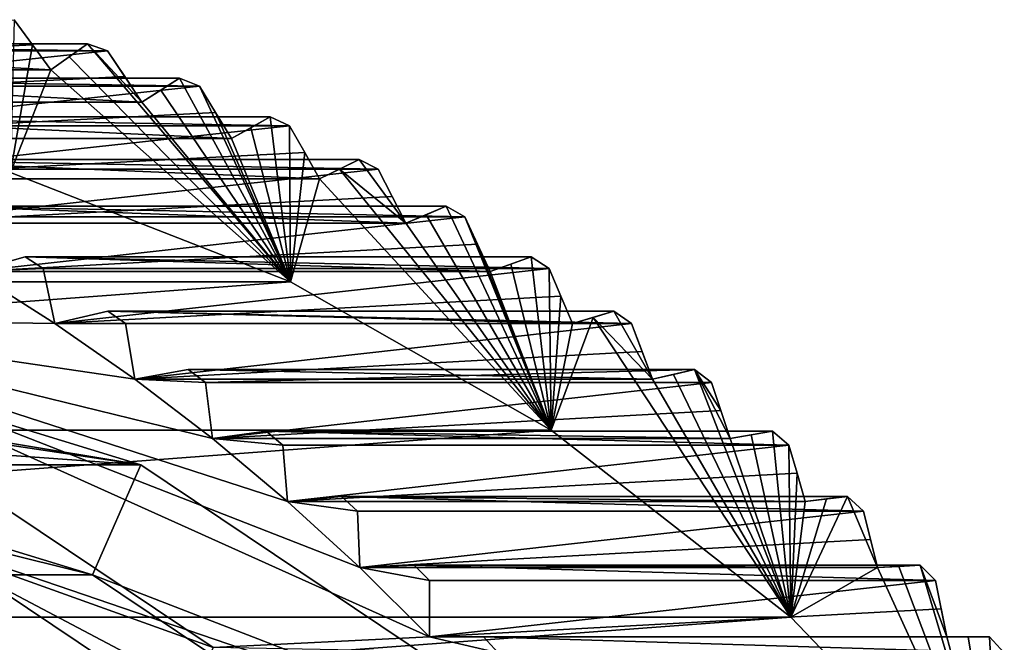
# Model space of a CAD drawing. Header units: millimetres. Extents: x -682 to 137, y -14 to 967.
# Tile 75 of 256: x -592 to -586, y 10 to 14. Entities that reach past the tile are written whole.
import ezdxf

# ---------------------------------------------------------------- set-up
doc = ezdxf.new("R2010")
doc.units = ezdxf.units.MM
doc.header["$LTSCALE"] = 65.185185
for name, color, linetype in [('4121', 7, 'CONTINUOUS'), ('4122', 7, 'CONTINUOUS'), ('4124', 7, 'CONTINUOUS'), ('4126', 7, 'CONTINUOUS'), ('4130', 7, 'CONTINUOUS'), ('4131', 7, 'CONTINUOUS'), ('4137', 7, 'CONTINUOUS'), ('4141', 7, 'CONTINUOUS'), ('4143', 7, 'CONTINUOUS'), ('4230', 7, 'CONTINUOUS'), ('4231', 7, 'CONTINUOUS'), ('4232', 7, 'CONTINUOUS'), ('4233', 7, 'CONTINUOUS'), ('4234', 7, 'CONTINUOUS'), ('4235', 7, 'CONTINUOUS'), ('4236', 7, 'CONTINUOUS'), ('4237', 7, 'CONTINUOUS'), ('4238', 7, 'CONTINUOUS'), ('4239', 7, 'CONTINUOUS'), ('4240', 7, 'CONTINUOUS'), ('4241', 7, 'CONTINUOUS'), ('4242', 7, 'CONTINUOUS'), ('4243', 7, 'CONTINUOUS'), ('4244', 7, 'CONTINUOUS'), ('4245', 7, 'CONTINUOUS'), ('4246', 7, 'CONTINUOUS'), ('4247', 7, 'CONTINUOUS'), ('4248', 7, 'CONTINUOUS'), ('4249', 7, 'CONTINUOUS'), ('4250', 7, 'CONTINUOUS'), ('4251', 7, 'CONTINUOUS'), ('4252', 7, 'CONTINUOUS'), ('4253', 7, 'CONTINUOUS')]:
    doc.layers.add(name, color=color, linetype=linetype)

msp = doc.modelspace()

# ---------------------------------------------------------------- linework, layer by layer
at = {"layer": '4121', "color": 7, "linetype": 'CONTINUOUS', "true_color": 0x191919}
for points in [[(-591.8648, 13.7523, -115.4033), (-591.7405, 13.7083, -115.4402), (-594.9999, 13.7523, -125.9471), (-591.8648, 13.7523, -115.4033)], [(-594.9999, 13.7523, -125.9471), (-591.7405, 13.7083, -115.4402), (-594.8756, 13.7083, -125.984), (-594.9999, 13.7523, -125.9471)], [(-591.294, 13.5388, -115.573), (-591.1717, 13.4892, -115.6094), (-594.4291, 13.5388, -126.1168), (-591.294, 13.5388, -115.573)], [(-594.4291, 13.5388, -126.1168), (-591.1717, 13.4892, -115.6094), (-594.3068, 13.4892, -126.1531), (-594.4291, 13.5388, -126.1168)], [(-590.7327, 13.2994, -115.7399), (-590.6126, 13.2443, -115.7756), (-593.8678, 13.2994, -126.2837), (-590.7327, 13.2994, -115.7399)], [(-593.8678, 13.2994, -126.2837), (-590.6126, 13.2443, -115.7756), (-593.7476, 13.2443, -126.3194), (-593.8678, 13.2994, -126.2837)], [(-590.1819, 13.0348, -115.9037), (-590.0642, 12.9742, -115.9387), (-593.317, 13.0348, -126.4475), (-590.1819, 13.0348, -115.9037)], [(-593.317, 13.0348, -126.4475), (-590.0642, 12.9742, -115.9387), (-593.1993, 12.9742, -126.4824), (-593.317, 13.0348, -126.4475)], [(-589.6427, 12.7453, -116.064), (-589.5277, 12.6795, -116.0982), (-592.7778, 12.7453, -126.6078), (-589.6427, 12.7453, -116.064)], [(-592.7778, 12.7453, -126.6078), (-589.5277, 12.6795, -116.0982), (-592.6627, 12.6795, -126.642), (-592.7778, 12.7453, -126.6078)], [(-589.1161, 12.4316, -116.2206), (-589.0039, 12.3606, -116.2539), (-592.2512, 12.4316, -126.7643), (-589.1161, 12.4316, -116.2206)], [(-592.2512, 12.4316, -126.7643), (-589.0039, 12.3606, -116.2539), (-592.139, 12.3606, -126.7977), (-592.2512, 12.4316, -126.7643)], [(-588.6032, 12.0942, -116.3731), (-588.4941, 12.0181, -116.4055), (-591.7382, 12.0942, -126.9169), (-588.6032, 12.0942, -116.3731)], [(-591.7382, 12.0942, -126.9169), (-588.4941, 12.0181, -116.4055), (-591.6291, 12.0181, -126.9493), (-591.7382, 12.0942, -126.9169)], [(-591.2399, 11.7338, -127.0651), (-588.1048, 11.7338, -116.5213), (-591.1341, 11.6528, -127.0965), (-591.2399, 11.7338, -127.0651)], [(-588.1048, 11.7338, -116.5213), (-587.999, 11.6528, -116.5527), (-591.1341, 11.6528, -127.0965), (-588.1048, 11.7338, -116.5213)], [(-587.622, 11.351, -116.6648), (-587.5196, 11.2654, -116.6953), (-590.7571, 11.351, -127.2086), (-587.622, 11.351, -116.6648)], [(-590.7571, 11.351, -127.2086), (-587.5196, 11.2654, -116.6953), (-590.6547, 11.2654, -127.239), (-590.7571, 11.351, -127.2086)], [(-587.1556, 10.9467, -116.8035), (-587.057, 10.8564, -116.8328), (-590.2907, 10.9467, -127.3473), (-587.1556, 10.9467, -116.8035)], [(-590.2907, 10.9467, -127.3473), (-587.057, 10.8564, -116.8328), (-590.192, 10.8564, -127.3766), (-590.2907, 10.9467, -127.3473)], [(-586.7066, 10.5215, -116.937), (-586.6118, 10.4268, -116.9652), (-589.8417, 10.5215, -127.4808), (-586.7066, 10.5215, -116.937)], [(-589.8417, 10.5215, -127.4808), (-586.6118, 10.4268, -116.9652), (-589.7469, 10.4268, -127.509), (-589.8417, 10.5215, -127.4808)], [(-586.2758, 10.0763, -117.0651), (-586.1851, 9.9774, -117.0921), (-589.4109, 10.0763, -127.6089), (-586.2758, 10.0763, -117.0651)], [(-589.4109, 10.0763, -127.6089), (-586.1851, 9.9774, -117.0921), (-589.3201, 9.9774, -127.6359), (-589.4109, 10.0763, -127.6089)]]:
    msp.add_3dface(points, dxfattribs=at)
at = {"layer": '4122', "color": 7, "linetype": 'CONTINUOUS', "true_color": 0x191919}
for points in [[(-592.2512, 12.4316, -126.7643), (-592.139, 12.3606, -126.7977), (-592.5758, 12.3409, -126.6678), (-592.2512, 12.4316, -126.7643)], [(-592.0663, 12.0183, -126.8193), (-594.1272, 12.0502, -126.2065), (-592.5758, 12.3409, -126.6678), (-592.0663, 12.0183, -126.8193)], [(-592.139, 12.3606, -126.7977), (-592.0663, 12.0183, -126.8193), (-592.5758, 12.3409, -126.6678), (-592.139, 12.3606, -126.7977)], [(-591.7382, 12.0942, -126.9169), (-591.6291, 12.0181, -126.9493), (-592.0663, 12.0183, -126.8193), (-591.7382, 12.0942, -126.9169)], [(-591.5708, 11.6729, -126.9667), (-594.1272, 12.0502, -126.2065), (-592.0663, 12.0183, -126.8193), (-591.5708, 11.6729, -126.9667)], [(-591.0902, 11.3053, -127.1096), (-594.1272, 12.0502, -126.2065), (-591.5708, 11.6729, -126.9667), (-591.0902, 11.3053, -127.1096)], [(-590.6254, 10.9161, -127.2478), (-594.1272, 12.0502, -126.2065), (-591.0902, 11.3053, -127.1096), (-590.6254, 10.9161, -127.2478)], [(-590.1774, 10.5062, -127.381), (-594.1272, 12.0502, -126.2065), (-590.6254, 10.9161, -127.2478), (-590.1774, 10.5062, -127.381)], [(-589.7469, 10.0763, -127.509), (-594.1272, 12.0502, -126.2065), (-590.1774, 10.5062, -127.381), (-589.7469, 10.0763, -127.509)], [(-591.0855, 10.01, -127.111), (-594.1272, 12.0502, -126.2065), (-589.7469, 10.0763, -127.509), (-591.0855, 10.01, -127.111)], [(-591.6291, 12.0181, -126.9493), (-591.5708, 11.6729, -126.9667), (-592.0663, 12.0183, -126.8193), (-591.6291, 12.0181, -126.9493)], [(-591.2399, 11.7338, -127.0651), (-591.1341, 11.6528, -127.0965), (-591.5708, 11.6729, -126.9667), (-591.2399, 11.7338, -127.0651)], [(-591.1341, 11.6528, -127.0965), (-591.0902, 11.3053, -127.1096), (-591.5708, 11.6729, -126.9667), (-591.1341, 11.6528, -127.0965)], [(-590.7571, 11.351, -127.2086), (-590.6547, 11.2654, -127.239), (-591.0902, 11.3053, -127.1096), (-590.7571, 11.351, -127.2086)], [(-590.6547, 11.2654, -127.239), (-590.6254, 10.9161, -127.2478), (-591.0902, 11.3053, -127.1096), (-590.6547, 11.2654, -127.239)], [(-590.2907, 10.9467, -127.3473), (-590.192, 10.8564, -127.3766), (-590.6254, 10.9161, -127.2478), (-590.2907, 10.9467, -127.3473)], [(-590.192, 10.8564, -127.3766), (-590.1774, 10.5062, -127.381), (-590.6254, 10.9161, -127.2478), (-590.192, 10.8564, -127.3766)], [(-589.8417, 10.5215, -127.4808), (-589.7469, 10.4268, -127.509), (-590.1774, 10.5062, -127.381), (-589.8417, 10.5215, -127.4808)], [(-589.7469, 10.4268, -127.509), (-589.7469, 10.0763, -127.509), (-590.1774, 10.5062, -127.381), (-589.7469, 10.4268, -127.509)], [(-589.3201, 9.9774, -127.6359), (-591.0855, 10.01, -127.111), (-589.7469, 10.0763, -127.509), (-589.3201, 9.9774, -127.6359)], [(-589.4109, 10.0763, -127.6089), (-589.3201, 9.9774, -127.6359), (-589.7469, 10.0763, -127.509), (-589.4109, 10.0763, -127.6089)]]:
    msp.add_3dface(points, dxfattribs=at)
at = {"layer": '4124', "color": 7, "linetype": 'CONTINUOUS', "true_color": 0x191919}
for points in [[(-598.0837, 12.1253, -114.0758), (-591.5349, 11.143, -116.023), (-594.8439, 11.3829, -115.0391), (-598.0837, 12.1253, -114.0758)], [(-594.7416, 12.1253, -115.0695), (-591.5349, 11.143, -116.023), (-598.0837, 12.1253, -114.0758), (-594.7416, 12.1253, -115.0695)], [(-594.8439, 11.3829, -115.0391), (-591.5349, 11.143, -116.023), (-591.8335, 10.4608, -115.9342), (-594.8439, 11.3829, -115.0391)], [(-591.5349, 11.143, -116.023), (-588.7233, 9.2579, -116.859), (-591.8335, 10.4608, -115.9342), (-591.5349, 11.143, -116.023)], [(-591.8335, 10.4608, -115.9342), (-588.7233, 9.2579, -116.859), (-589.1941, 8.6911, -116.719), (-591.8335, 10.4608, -115.9342)]]:
    msp.add_3dface(points, dxfattribs=at)
at = {"layer": '4126', "color": 7, "linetype": 'CONTINUOUS', "true_color": 0x191919}
for points in [[(-601.7043, 10.4608, -115.6074), (-589.9066, 8.6911, -119.1153), (-604.3438, 8.6911, -114.8226), (-601.7043, 10.4608, -115.6074)], [(-592.5461, 10.4608, -118.3305), (-589.9066, 8.6911, -119.1153), (-601.7043, 10.4608, -115.6074), (-592.5461, 10.4608, -118.3305)]]:
    msp.add_3dface(points, dxfattribs=at)
at = {"layer": '4130', "color": 7, "linetype": 'CONTINUOUS', "true_color": 0x191919}
for points in [[(-594.2421, 11.1428, -125.1291), (-591.5349, 11.143, -116.023), (-597.4491, 12.1253, -124.1755), (-594.2421, 11.1428, -125.1291)], [(-591.5349, 11.143, -116.023), (-594.7416, 12.1253, -115.0695), (-597.4491, 12.1253, -124.1755), (-591.5349, 11.143, -116.023)], [(-588.7233, 9.2579, -116.859), (-591.5349, 11.143, -116.023), (-594.2421, 11.1428, -125.1291), (-588.7233, 9.2579, -116.859)], [(-591.4303, 9.2573, -125.9652), (-588.7233, 9.2579, -116.859), (-594.2421, 11.1428, -125.1291), (-591.4303, 9.2573, -125.9652)]]:
    msp.add_3dface(points, dxfattribs=at)
at = {"layer": '4131', "color": 7, "linetype": 'CONTINUOUS', "true_color": 0x191919}
for points in [[(-594.8439, 11.3829, -115.0391), (-591.8335, 10.4608, -115.9342), (-595.5565, 11.3829, -117.4354), (-594.8439, 11.3829, -115.0391)], [(-591.8335, 10.4608, -115.9342), (-592.5461, 10.4608, -118.3305), (-595.5565, 11.3829, -117.4354), (-591.8335, 10.4608, -115.9342)], [(-591.8335, 10.4608, -115.9342), (-589.1941, 8.6911, -116.719), (-592.5461, 10.4608, -118.3305), (-591.8335, 10.4608, -115.9342)], [(-589.1941, 8.6911, -116.719), (-589.9066, 8.6911, -119.1153), (-592.5461, 10.4608, -118.3305), (-589.1941, 8.6911, -116.719)]]:
    msp.add_3dface(points, dxfattribs=at)
at = {"layer": '4137', "color": 7, "linetype": 'CONTINUOUS', "true_color": 0x191919}
for points in [[(-592.3416, 12.9536, -114.2182), (-601.363, 12.2775, -111.5358), (-590.6073, 12.2775, -114.7339), (-592.3416, 12.9536, -114.2182)], [(-601.363, 12.2775, -111.5358), (-602.9785, 11.3581, -111.0555), (-590.6073, 12.2775, -114.7339), (-601.363, 12.2775, -111.5358)], [(-590.6073, 12.2775, -114.7339), (-602.9785, 11.3581, -111.0555), (-588.9918, 11.3581, -115.2142), (-590.6073, 12.2775, -114.7339)], [(-602.9785, 11.3581, -111.0555), (-604.462, 10.1988, -110.6144), (-588.9918, 11.3581, -115.2142), (-602.9785, 11.3581, -111.0555)], [(-588.9918, 11.3581, -115.2142), (-604.462, 10.1988, -110.6144), (-587.5083, 10.1988, -115.6554), (-588.9918, 11.3581, -115.2142)], [(-604.462, 10.1988, -110.6144), (-605.7624, 8.8418, -110.2277), (-587.5083, 10.1988, -115.6554), (-604.462, 10.1988, -110.6144)], [(-587.5083, 10.1988, -115.6554), (-605.7624, 8.8418, -110.2277), (-586.2079, 8.8418, -116.042), (-587.5083, 10.1988, -115.6554)]]:
    msp.add_3dface(points, dxfattribs=at)
at = {"layer": '4141', "color": 7, "linetype": 'CONTINUOUS', "true_color": 0x191919}
for points in [[(-592.318, 13.9014, -115.2685), (-592.3416, 12.9536, -114.2182), (-592.2044, 13.7456, -115.1711), (-592.318, 13.9014, -115.2685)], [(-592.2044, 13.7456, -115.1711), (-592.3416, 12.9536, -114.2182), (-592.0916, 13.5905, -115.075), (-592.2044, 13.7456, -115.1711)], [(-590.6073, 12.2775, -114.7339), (-591.8648, 13.7523, -115.4033), (-591.9783, 13.6712, -115.2383), (-590.6073, 12.2775, -114.7339)], [(-591.8648, 13.7523, -115.4033), (-590.6073, 12.2775, -114.7339), (-591.5273, 13.3906, -115.2428), (-591.8648, 13.7523, -115.4033)], [(-591.7405, 13.7083, -115.4402), (-591.8648, 13.7523, -115.4033), (-591.5273, 13.3906, -115.2428), (-591.7405, 13.7083, -115.4402)], [(-592.0916, 13.5905, -115.075), (-590.6073, 12.2775, -114.7339), (-591.9783, 13.6712, -115.2383), (-592.0916, 13.5905, -115.075)], [(-591.6335, 13.5491, -115.3408), (-591.7405, 13.7083, -115.4402), (-591.5273, 13.3906, -115.2428), (-591.6335, 13.5491, -115.3408)], [(-592.3416, 12.9536, -114.2182), (-590.6073, 12.2775, -114.7339), (-592.0916, 13.5905, -115.075), (-592.3416, 12.9536, -114.2182)], [(-590.6073, 12.2775, -114.7339), (-591.294, 13.5388, -115.573), (-591.4108, 13.4645, -115.407), (-590.6073, 12.2775, -114.7339)], [(-590.6073, 12.2775, -114.7339), (-591.1717, 13.4892, -115.6094), (-591.294, 13.5388, -115.573), (-590.6073, 12.2775, -114.7339)], [(-591.1717, 13.4892, -115.6094), (-590.6073, 12.2775, -114.7339), (-591.0714, 13.3269, -115.5079), (-591.1717, 13.4892, -115.6094)], [(-591.5273, 13.3906, -115.2428), (-590.6073, 12.2775, -114.7339), (-591.4108, 13.4645, -115.407), (-591.5273, 13.3906, -115.2428)], [(-591.0714, 13.3269, -115.5079), (-590.6073, 12.2775, -114.7339), (-590.9719, 13.1653, -115.408), (-591.0714, 13.3269, -115.5079)], [(-590.6073, 12.2775, -114.7339), (-590.7327, 13.2994, -115.7399), (-590.8524, 13.2322, -115.5731), (-590.6073, 12.2775, -114.7339)], [(-590.6073, 12.2775, -114.7339), (-590.6126, 13.2443, -115.7756), (-590.7327, 13.2994, -115.7399), (-590.6073, 12.2775, -114.7339)], [(-590.6126, 13.2443, -115.7756), (-590.6073, 12.2775, -114.7339), (-590.5191, 13.0792, -115.6721), (-590.6126, 13.2443, -115.7756)], [(-590.9719, 13.1653, -115.408), (-590.6073, 12.2775, -114.7339), (-590.8524, 13.2322, -115.5731), (-590.9719, 13.1653, -115.408)], [(-590.5191, 13.0792, -115.6721), (-590.6073, 12.2775, -114.7339), (-590.4264, 12.9149, -115.5702), (-590.5191, 13.0792, -115.6721)], [(-590.1819, 13.0348, -115.9037), (-590.3043, 12.9747, -115.736), (-589.8919, 12.6399, -115.7291), (-590.1819, 13.0348, -115.9037)], [(-590.0642, 12.9742, -115.9387), (-590.1819, 13.0348, -115.9037), (-589.8919, 12.6399, -115.7291), (-590.0642, 12.9742, -115.9387)], [(-590.4264, 12.9149, -115.5702), (-588.9918, 11.3581, -115.2142), (-590.3043, 12.9747, -115.736), (-590.4264, 12.9149, -115.5702)], [(-590.3043, 12.9747, -115.736), (-588.9918, 11.3581, -115.2142), (-589.8919, 12.6399, -115.7291), (-590.3043, 12.9747, -115.736)], [(-589.9777, 12.8067, -115.8331), (-590.0642, 12.9742, -115.9387), (-589.8919, 12.6399, -115.7291), (-589.9777, 12.8067, -115.8331)], [(-590.6073, 12.2775, -114.7339), (-588.9918, 11.3581, -115.2142), (-590.4264, 12.9149, -115.5702), (-590.6073, 12.2775, -114.7339)], [(-589.8919, 12.6399, -115.7291), (-588.9918, 11.3581, -115.2142), (-589.7674, 12.6925, -115.8957), (-589.8919, 12.6399, -115.7291)], [(-588.9918, 11.3581, -115.2142), (-589.6427, 12.7453, -116.064), (-589.7674, 12.6925, -115.8957), (-588.9918, 11.3581, -115.2142)], [(-588.9918, 11.3581, -115.2142), (-589.5277, 12.6795, -116.0982), (-589.6427, 12.7453, -116.064), (-588.9918, 11.3581, -115.2142)], [(-589.5277, 12.6795, -116.0982), (-588.9918, 11.3581, -115.2142), (-589.4482, 12.5098, -115.9906), (-589.5277, 12.6795, -116.0982)], [(-589.4482, 12.5098, -115.9906), (-588.9918, 11.3581, -115.2142), (-589.3694, 12.3409, -115.8844), (-589.4482, 12.5098, -115.9906)], [(-589.3694, 12.3409, -115.8844), (-588.9918, 11.3581, -115.2142), (-589.2429, 12.3861, -116.0516), (-589.3694, 12.3409, -115.8844)], [(-588.9918, 11.3581, -115.2142), (-589.1161, 12.4316, -116.2206), (-589.2429, 12.3861, -116.0516), (-588.9918, 11.3581, -115.2142)], [(-588.9918, 11.3581, -115.2142), (-589.0039, 12.3606, -116.2539), (-589.1161, 12.4316, -116.2206), (-588.9918, 11.3581, -115.2142)], [(-589.0039, 12.3606, -116.2539), (-588.9918, 11.3581, -115.2142), (-588.9316, 12.1891, -116.1442), (-589.0039, 12.3606, -116.2539)], [(-588.9316, 12.1891, -116.1442), (-588.9918, 11.3581, -115.2142), (-588.86, 12.0183, -116.0359), (-588.9316, 12.1891, -116.1442)], [(-588.6032, 12.0942, -116.3731), (-588.7317, 12.0562, -116.2036), (-588.3645, 11.6729, -116.1833), (-588.6032, 12.0942, -116.3731)], [(-588.4941, 12.0181, -116.4055), (-588.6032, 12.0942, -116.3731), (-588.3645, 11.6729, -116.1833), (-588.4941, 12.0181, -116.4055)], [(-588.9918, 11.3581, -115.2142), (-587.5083, 10.1988, -115.6554), (-588.7317, 12.0562, -116.2036), (-588.9918, 11.3581, -115.2142)], [(-588.86, 12.0183, -116.0359), (-588.9918, 11.3581, -115.2142), (-588.7317, 12.0562, -116.2036), (-588.86, 12.0183, -116.0359)], [(-588.7317, 12.0562, -116.2036), (-587.5083, 10.1988, -115.6554), (-588.3645, 11.6729, -116.1833), (-588.7317, 12.0562, -116.2036)], [(-588.429, 11.8451, -116.2936), (-588.4941, 12.0181, -116.4055), (-588.3645, 11.6729, -116.1833), (-588.429, 11.8451, -116.2936)], [(-587.5083, 10.1988, -115.6554), (-588.1048, 11.7338, -116.5213), (-588.2348, 11.7033, -116.3514), (-587.5083, 10.1988, -115.6554)], [(-588.1048, 11.7338, -116.5213), (-587.5083, 10.1988, -115.6554), (-587.8839, 11.3053, -116.3262), (-588.1048, 11.7338, -116.5213)], [(-587.999, 11.6528, -116.5527), (-588.1048, 11.7338, -116.5213), (-587.9411, 11.4787, -116.4387), (-587.999, 11.6528, -116.5527)], [(-587.9411, 11.4787, -116.4387), (-588.1048, 11.7338, -116.5213), (-587.8839, 11.3053, -116.3262), (-587.9411, 11.4787, -116.4387)], [(-588.3645, 11.6729, -116.1833), (-587.5083, 10.1988, -115.6554), (-588.2348, 11.7033, -116.3514), (-588.3645, 11.6729, -116.1833)], [(-587.5083, 10.1988, -115.6554), (-587.622, 11.351, -116.6648), (-587.7531, 11.3281, -116.4946), (-587.5083, 10.1988, -115.6554)], [(-587.5083, 10.1988, -115.6554), (-587.5196, 11.2654, -116.6953), (-587.622, 11.351, -116.6648), (-587.5083, 10.1988, -115.6554)], [(-587.8839, 11.3053, -116.3262), (-587.5083, 10.1988, -115.6554), (-587.7531, 11.3281, -116.4946), (-587.8839, 11.3053, -116.3262)], [(-587.5196, 11.2654, -116.6953), (-587.5083, 10.1988, -115.6554), (-587.4691, 11.0903, -116.579), (-587.5196, 11.2654, -116.6953)], [(-587.4691, 11.0903, -116.579), (-587.5083, 10.1988, -115.6554), (-587.4191, 10.9161, -116.4643), (-587.4691, 11.0903, -116.579)], [(-587.5083, 10.1988, -115.6554), (-587.1556, 10.9467, -116.8035), (-587.2875, 10.9314, -116.633), (-587.5083, 10.1988, -115.6554)], [(-587.1556, 10.9467, -116.8035), (-587.5083, 10.1988, -115.6554), (-586.971, 10.5062, -116.5976), (-587.1556, 10.9467, -116.8035)], [(-587.4191, 10.9161, -116.4643), (-587.5083, 10.1988, -115.6554), (-587.2875, 10.9314, -116.633), (-587.4191, 10.9161, -116.4643)], [(-587.057, 10.8564, -116.8328), (-587.1556, 10.9467, -116.8035), (-586.971, 10.5062, -116.5976), (-587.057, 10.8564, -116.8328)], [(-587.0138, 10.6809, -116.7144), (-587.057, 10.8564, -116.8328), (-586.971, 10.5062, -116.5976), (-587.0138, 10.6809, -116.7144)], [(-587.5083, 10.1988, -115.6554), (-586.2079, 8.8418, -116.042), (-586.971, 10.5062, -116.5976), (-587.5083, 10.1988, -115.6554)], [(-586.971, 10.5062, -116.5976), (-586.2079, 8.8418, -116.042), (-586.839, 10.5138, -116.7664), (-586.971, 10.5062, -116.5976)], [(-586.2079, 8.8418, -116.042), (-586.7066, 10.5215, -116.937), (-586.839, 10.5138, -116.7664), (-586.2079, 8.8418, -116.042)], [(-586.7066, 10.5215, -116.937), (-586.2079, 8.8418, -116.042), (-586.5406, 10.0763, -116.7256), (-586.7066, 10.5215, -116.937)], [(-586.6118, 10.4268, -116.9652), (-586.7066, 10.5215, -116.937), (-586.5406, 10.0763, -116.7256), (-586.6118, 10.4268, -116.9652)], [(-586.576, 10.2512, -116.8446), (-586.6118, 10.4268, -116.9652), (-586.5406, 10.0763, -116.7256), (-586.576, 10.2512, -116.8446)], [(-586.5406, 10.0763, -116.7256), (-586.2079, 8.8418, -116.042), (-586.4083, 10.0763, -116.8944), (-586.5406, 10.0763, -116.7256)], [(-586.2079, 8.8418, -116.042), (-586.2758, 10.0763, -117.0651), (-586.4083, 10.0763, -116.8944), (-586.2079, 8.8418, -116.042)], [(-586.2079, 8.8418, -116.042), (-586.1851, 9.9774, -117.0921), (-586.2758, 10.0763, -117.0651), (-586.2079, 8.8418, -116.042)]]:
    msp.add_3dface(points, dxfattribs=at)
at = {"layer": '4143', "color": 7, "linetype": 'CONTINUOUS', "true_color": 0x191919}
for points in [[(-594.1272, 12.0502, -126.2065), (-591.0855, 10.01, -127.111), (-594.2421, 11.1428, -125.1291), (-594.1272, 12.0502, -126.2065)], [(-591.0855, 10.01, -127.111), (-591.4303, 9.2573, -125.9652), (-594.2421, 11.1428, -125.1291), (-591.0855, 10.01, -127.111)]]:
    msp.add_3dface(points, dxfattribs=at)
at = {"layer": '4230', "color": 7, "linetype": 'CONTINUOUS', "true_color": 0x191919}
for points in [[(-595.2979, 13.5905, -125.8584), (-592.318, 13.9014, -115.2685), (-592.2044, 13.7456, -115.1711), (-595.2979, 13.5905, -125.8584)], [(-595.2979, 13.5905, -125.8584), (-592.2044, 13.7456, -115.1711), (-592.0916, 13.5905, -115.075), (-595.2979, 13.5905, -125.8584)]]:
    msp.add_3dface(points, dxfattribs=at)
at = {"layer": '4231', "color": 7, "linetype": 'CONTINUOUS', "true_color": 0x191919}
for points in [[(-594.9999, 13.7523, -125.9471), (-595.2979, 13.5905, -125.8584), (-592.0916, 13.5905, -115.075), (-594.9999, 13.7523, -125.9471)], [(-591.8648, 13.7523, -115.4033), (-594.9999, 13.7523, -125.9471), (-592.0916, 13.5905, -115.075), (-591.8648, 13.7523, -115.4033)], [(-591.8648, 13.7523, -115.4033), (-592.0916, 13.5905, -115.075), (-591.9783, 13.6712, -115.2383), (-591.8648, 13.7523, -115.4033)]]:
    msp.add_3dface(points, dxfattribs=at)
at = {"layer": '4232', "color": 7, "linetype": 'CONTINUOUS', "true_color": 0x191919}
for points in [[(-594.8756, 13.7083, -125.984), (-591.7405, 13.7083, -115.4402), (-594.7336, 13.3906, -126.0262), (-594.8756, 13.7083, -125.984)], [(-594.7336, 13.3906, -126.0262), (-591.7405, 13.7083, -115.4402), (-591.6335, 13.5491, -115.3408), (-594.7336, 13.3906, -126.0262)], [(-594.7336, 13.3906, -126.0262), (-591.6335, 13.5491, -115.3408), (-591.5273, 13.3906, -115.2428), (-594.7336, 13.3906, -126.0262)]]:
    msp.add_3dface(points, dxfattribs=at)
at = {"layer": '4233', "color": 7, "linetype": 'CONTINUOUS', "true_color": 0x191919}
for points in [[(-594.4291, 13.5388, -126.1168), (-594.7336, 13.3906, -126.0262), (-591.5273, 13.3906, -115.2428), (-594.4291, 13.5388, -126.1168)], [(-591.294, 13.5388, -115.573), (-594.4291, 13.5388, -126.1168), (-591.5273, 13.3906, -115.2428), (-591.294, 13.5388, -115.573)], [(-591.294, 13.5388, -115.573), (-591.5273, 13.3906, -115.2428), (-591.4108, 13.4645, -115.407), (-591.294, 13.5388, -115.573)]]:
    msp.add_3dface(points, dxfattribs=at)
at = {"layer": '4234', "color": 7, "linetype": 'CONTINUOUS', "true_color": 0x191919}
for points in [[(-594.3068, 13.4892, -126.1531), (-591.1717, 13.4892, -115.6094), (-594.1782, 13.1653, -126.1914), (-594.3068, 13.4892, -126.1531)], [(-594.1782, 13.1653, -126.1914), (-591.1717, 13.4892, -115.6094), (-591.0714, 13.3269, -115.5079), (-594.1782, 13.1653, -126.1914)], [(-594.1782, 13.1653, -126.1914), (-591.0714, 13.3269, -115.5079), (-590.9719, 13.1653, -115.408), (-594.1782, 13.1653, -126.1914)]]:
    msp.add_3dface(points, dxfattribs=at)
at = {"layer": '4235', "color": 7, "linetype": 'CONTINUOUS', "true_color": 0x191919}
for points in [[(-593.8678, 13.2994, -126.2837), (-594.1782, 13.1653, -126.1914), (-590.9719, 13.1653, -115.408), (-593.8678, 13.2994, -126.2837)], [(-590.7327, 13.2994, -115.7399), (-593.8678, 13.2994, -126.2837), (-590.9719, 13.1653, -115.408), (-590.7327, 13.2994, -115.7399)], [(-590.7327, 13.2994, -115.7399), (-590.9719, 13.1653, -115.408), (-590.8524, 13.2322, -115.5731), (-590.7327, 13.2994, -115.7399)]]:
    msp.add_3dface(points, dxfattribs=at)
at = {"layer": '4236', "color": 7, "linetype": 'CONTINUOUS', "true_color": 0x191919}
for points in [[(-593.7476, 13.2443, -126.3194), (-590.6126, 13.2443, -115.7756), (-593.6327, 12.9149, -126.3536), (-593.7476, 13.2443, -126.3194)], [(-593.6327, 12.9149, -126.3536), (-590.6126, 13.2443, -115.7756), (-590.5191, 13.0792, -115.6721), (-593.6327, 12.9149, -126.3536)], [(-593.6327, 12.9149, -126.3536), (-590.5191, 13.0792, -115.6721), (-590.4264, 12.9149, -115.5702), (-593.6327, 12.9149, -126.3536)]]:
    msp.add_3dface(points, dxfattribs=at)
at = {"layer": '4237', "color": 7, "linetype": 'CONTINUOUS', "true_color": 0x191919}
for points in [[(-593.317, 13.0348, -126.4475), (-593.6327, 12.9149, -126.3536), (-590.4264, 12.9149, -115.5702), (-593.317, 13.0348, -126.4475)], [(-590.1819, 13.0348, -115.9037), (-593.317, 13.0348, -126.4475), (-590.4264, 12.9149, -115.5702), (-590.1819, 13.0348, -115.9037)], [(-590.1819, 13.0348, -115.9037), (-590.4264, 12.9149, -115.5702), (-590.3043, 12.9747, -115.736), (-590.1819, 13.0348, -115.9037)]]:
    msp.add_3dface(points, dxfattribs=at)
at = {"layer": '4238', "color": 7, "linetype": 'CONTINUOUS', "true_color": 0x191919}
for points in [[(-593.1993, 12.9742, -126.4824), (-590.0642, 12.9742, -115.9387), (-593.0982, 12.6399, -126.5125), (-593.1993, 12.9742, -126.4824)], [(-593.0982, 12.6399, -126.5125), (-590.0642, 12.9742, -115.9387), (-589.9777, 12.8067, -115.8331), (-593.0982, 12.6399, -126.5125)], [(-593.0982, 12.6399, -126.5125), (-589.9777, 12.8067, -115.8331), (-589.8919, 12.6399, -115.7291), (-593.0982, 12.6399, -126.5125)]]:
    msp.add_3dface(points, dxfattribs=at)
at = {"layer": '4239', "color": 7, "linetype": 'CONTINUOUS', "true_color": 0x191919}
for points in [[(-592.7778, 12.7453, -126.6078), (-593.0982, 12.6399, -126.5125), (-589.8919, 12.6399, -115.7291), (-592.7778, 12.7453, -126.6078)], [(-589.6427, 12.7453, -116.064), (-592.7778, 12.7453, -126.6078), (-589.8919, 12.6399, -115.7291), (-589.6427, 12.7453, -116.064)], [(-589.6427, 12.7453, -116.064), (-589.8919, 12.6399, -115.7291), (-589.7674, 12.6925, -115.8957), (-589.6427, 12.7453, -116.064)]]:
    msp.add_3dface(points, dxfattribs=at)
at = {"layer": '4240', "color": 7, "linetype": 'CONTINUOUS', "true_color": 0x191919}
for points in [[(-592.6627, 12.6795, -126.642), (-589.5277, 12.6795, -116.0982), (-592.5758, 12.3409, -126.6678), (-592.6627, 12.6795, -126.642)], [(-592.5758, 12.3409, -126.6678), (-589.5277, 12.6795, -116.0982), (-589.4482, 12.5098, -115.9906), (-592.5758, 12.3409, -126.6678)], [(-592.5758, 12.3409, -126.6678), (-589.4482, 12.5098, -115.9906), (-589.3694, 12.3409, -115.8844), (-592.5758, 12.3409, -126.6678)]]:
    msp.add_3dface(points, dxfattribs=at)
at = {"layer": '4241', "color": 7, "linetype": 'CONTINUOUS', "true_color": 0x191919}
for points in [[(-592.2512, 12.4316, -126.7643), (-592.5758, 12.3409, -126.6678), (-589.3694, 12.3409, -115.8844), (-592.2512, 12.4316, -126.7643)], [(-589.1161, 12.4316, -116.2206), (-592.2512, 12.4316, -126.7643), (-589.3694, 12.3409, -115.8844), (-589.1161, 12.4316, -116.2206)], [(-589.1161, 12.4316, -116.2206), (-589.3694, 12.3409, -115.8844), (-589.2429, 12.3861, -116.0516), (-589.1161, 12.4316, -116.2206)]]:
    msp.add_3dface(points, dxfattribs=at)
at = {"layer": '4242', "color": 7, "linetype": 'CONTINUOUS', "true_color": 0x191919}
for points in [[(-592.139, 12.3606, -126.7977), (-589.0039, 12.3606, -116.2539), (-592.0663, 12.0183, -126.8193), (-592.139, 12.3606, -126.7977)], [(-592.0663, 12.0183, -126.8193), (-589.0039, 12.3606, -116.2539), (-588.9316, 12.1891, -116.1442), (-592.0663, 12.0183, -126.8193)], [(-592.0663, 12.0183, -126.8193), (-588.9316, 12.1891, -116.1442), (-588.86, 12.0183, -116.0359), (-592.0663, 12.0183, -126.8193)]]:
    msp.add_3dface(points, dxfattribs=at)
at = {"layer": '4243', "color": 7, "linetype": 'CONTINUOUS', "true_color": 0x191919}
for points in [[(-591.7382, 12.0942, -126.9169), (-592.0663, 12.0183, -126.8193), (-588.86, 12.0183, -116.0359), (-591.7382, 12.0942, -126.9169)], [(-588.6032, 12.0942, -116.3731), (-591.7382, 12.0942, -126.9169), (-588.86, 12.0183, -116.0359), (-588.6032, 12.0942, -116.3731)], [(-588.6032, 12.0942, -116.3731), (-588.86, 12.0183, -116.0359), (-588.7317, 12.0562, -116.2036), (-588.6032, 12.0942, -116.3731)]]:
    msp.add_3dface(points, dxfattribs=at)
at = {"layer": '4244', "color": 7, "linetype": 'CONTINUOUS', "true_color": 0x191919}
for points in [[(-591.6291, 12.0181, -126.9493), (-588.4941, 12.0181, -116.4055), (-591.5708, 11.6729, -126.9667), (-591.6291, 12.0181, -126.9493)], [(-591.5708, 11.6729, -126.9667), (-588.4941, 12.0181, -116.4055), (-588.429, 11.8451, -116.2936), (-591.5708, 11.6729, -126.9667)], [(-591.5708, 11.6729, -126.9667), (-588.429, 11.8451, -116.2936), (-588.3645, 11.6729, -116.1833), (-591.5708, 11.6729, -126.9667)]]:
    msp.add_3dface(points, dxfattribs=at)
at = {"layer": '4245', "color": 7, "linetype": 'CONTINUOUS', "true_color": 0x191919}
for points in [[(-591.2399, 11.7338, -127.0651), (-591.5708, 11.6729, -126.9667), (-588.3645, 11.6729, -116.1833), (-591.2399, 11.7338, -127.0651)], [(-588.1048, 11.7338, -116.5213), (-591.2399, 11.7338, -127.0651), (-588.3645, 11.6729, -116.1833), (-588.1048, 11.7338, -116.5213)], [(-588.1048, 11.7338, -116.5213), (-588.3645, 11.6729, -116.1833), (-588.2348, 11.7033, -116.3514), (-588.1048, 11.7338, -116.5213)]]:
    msp.add_3dface(points, dxfattribs=at)
at = {"layer": '4246', "color": 7, "linetype": 'CONTINUOUS', "true_color": 0x191919}
for points in [[(-591.1341, 11.6528, -127.0965), (-587.999, 11.6528, -116.5527), (-591.0902, 11.3053, -127.1096), (-591.1341, 11.6528, -127.0965)], [(-591.0902, 11.3053, -127.1096), (-587.999, 11.6528, -116.5527), (-587.9411, 11.4787, -116.4387), (-591.0902, 11.3053, -127.1096)], [(-591.0902, 11.3053, -127.1096), (-587.9411, 11.4787, -116.4387), (-587.8839, 11.3053, -116.3262), (-591.0902, 11.3053, -127.1096)]]:
    msp.add_3dface(points, dxfattribs=at)
at = {"layer": '4247', "color": 7, "linetype": 'CONTINUOUS', "true_color": 0x191919}
for points in [[(-590.7571, 11.351, -127.2086), (-591.0902, 11.3053, -127.1096), (-587.8839, 11.3053, -116.3262), (-590.7571, 11.351, -127.2086)], [(-587.622, 11.351, -116.6648), (-590.7571, 11.351, -127.2086), (-587.8839, 11.3053, -116.3262), (-587.622, 11.351, -116.6648)], [(-587.622, 11.351, -116.6648), (-587.8839, 11.3053, -116.3262), (-587.7531, 11.3281, -116.4946), (-587.622, 11.351, -116.6648)]]:
    msp.add_3dface(points, dxfattribs=at)
at = {"layer": '4248', "color": 7, "linetype": 'CONTINUOUS', "true_color": 0x191919}
for points in [[(-590.6547, 11.2654, -127.239), (-587.5196, 11.2654, -116.6953), (-590.6254, 10.9161, -127.2478), (-590.6547, 11.2654, -127.239)], [(-590.6254, 10.9161, -127.2478), (-587.5196, 11.2654, -116.6953), (-587.4691, 11.0903, -116.579), (-590.6254, 10.9161, -127.2478)], [(-590.6254, 10.9161, -127.2478), (-587.4691, 11.0903, -116.579), (-587.4191, 10.9161, -116.4643), (-590.6254, 10.9161, -127.2478)]]:
    msp.add_3dface(points, dxfattribs=at)
at = {"layer": '4249', "color": 7, "linetype": 'CONTINUOUS', "true_color": 0x191919}
for points in [[(-590.2907, 10.9467, -127.3473), (-590.6254, 10.9161, -127.2478), (-587.4191, 10.9161, -116.4643), (-590.2907, 10.9467, -127.3473)], [(-587.1556, 10.9467, -116.8035), (-590.2907, 10.9467, -127.3473), (-587.4191, 10.9161, -116.4643), (-587.1556, 10.9467, -116.8035)], [(-587.1556, 10.9467, -116.8035), (-587.4191, 10.9161, -116.4643), (-587.2875, 10.9314, -116.633), (-587.1556, 10.9467, -116.8035)]]:
    msp.add_3dface(points, dxfattribs=at)
at = {"layer": '4250', "color": 7, "linetype": 'CONTINUOUS', "true_color": 0x191919}
for points in [[(-590.192, 10.8564, -127.3766), (-587.057, 10.8564, -116.8328), (-590.1774, 10.5062, -127.381), (-590.192, 10.8564, -127.3766)], [(-590.1774, 10.5062, -127.381), (-587.057, 10.8564, -116.8328), (-587.0138, 10.6809, -116.7144), (-590.1774, 10.5062, -127.381)], [(-590.1774, 10.5062, -127.381), (-587.0138, 10.6809, -116.7144), (-586.971, 10.5062, -116.5976), (-590.1774, 10.5062, -127.381)]]:
    msp.add_3dface(points, dxfattribs=at)
at = {"layer": '4251', "color": 7, "linetype": 'CONTINUOUS', "true_color": 0x191919}
for points in [[(-589.8417, 10.5215, -127.4808), (-590.1774, 10.5062, -127.381), (-586.971, 10.5062, -116.5976), (-589.8417, 10.5215, -127.4808)], [(-586.7066, 10.5215, -116.937), (-589.8417, 10.5215, -127.4808), (-586.971, 10.5062, -116.5976), (-586.7066, 10.5215, -116.937)], [(-586.7066, 10.5215, -116.937), (-586.971, 10.5062, -116.5976), (-586.839, 10.5138, -116.7664), (-586.7066, 10.5215, -116.937)]]:
    msp.add_3dface(points, dxfattribs=at)
at = {"layer": '4252', "color": 7, "linetype": 'CONTINUOUS', "true_color": 0x191919}
for points in [[(-589.7469, 10.4268, -127.509), (-586.6118, 10.4268, -116.9652), (-589.7469, 10.0763, -127.509), (-589.7469, 10.4268, -127.509)], [(-589.7469, 10.0763, -127.509), (-586.6118, 10.4268, -116.9652), (-586.576, 10.2512, -116.8446), (-589.7469, 10.0763, -127.509)], [(-589.7469, 10.0763, -127.509), (-586.576, 10.2512, -116.8446), (-586.5406, 10.0763, -116.7256), (-589.7469, 10.0763, -127.509)]]:
    msp.add_3dface(points, dxfattribs=at)
at = {"layer": '4253', "color": 7, "linetype": 'CONTINUOUS', "true_color": 0x191919}
for points in [[(-589.4109, 10.0763, -127.6089), (-589.7469, 10.0763, -127.509), (-586.5406, 10.0763, -116.7256), (-589.4109, 10.0763, -127.6089)], [(-586.2758, 10.0763, -117.0651), (-589.4109, 10.0763, -127.6089), (-586.5406, 10.0763, -116.7256), (-586.2758, 10.0763, -117.0651)], [(-586.2758, 10.0763, -117.0651), (-586.5406, 10.0763, -116.7256), (-586.4083, 10.0763, -116.8944), (-586.2758, 10.0763, -117.0651)]]:
    msp.add_3dface(points, dxfattribs=at)

doc.saveas('drawing.dxf')
